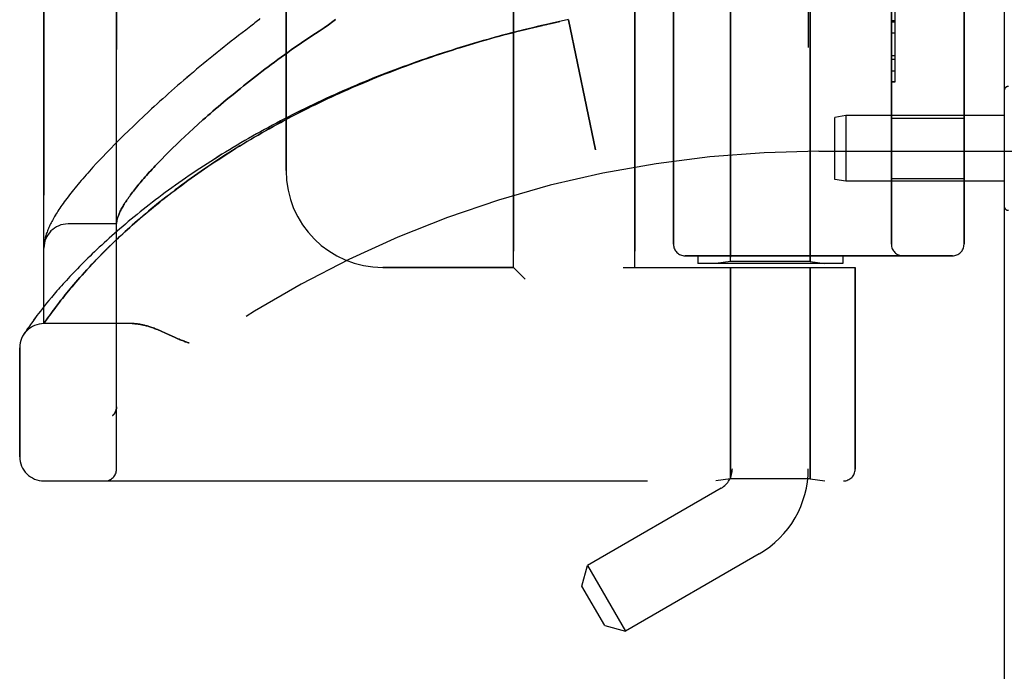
# Model space of a CAD drawing. Header units: inches. Extents: x 0 to 283, y 0 to 183.
# Tile 122 of 256: x 31.28 to 33.82, y 118.35 to 120.04. Entities that reach past the tile are written whole.
import ezdxf

# ---------------------------------------------------------------- set-up
doc = ezdxf.new("R2010")
doc.units = ezdxf.units.IN
doc.header["$LTSCALE"] = 15.583333
doc.header["$MEASUREMENT"] = 0
doc.linetypes.add('HIDDEN', pattern=[0.2, 0.1, -0.1])
doc.layers.get('0').update_dxf_attribs({"linetype": 'CONTINUOUS'})
doc.layers.add('LEFTHAND_DOOR_ASSEMBLY', color=7, linetype='CONTINUOUS')
doc.layers.add('RIGHTHAND_DOOR_ASSEMBLY', color=7, linetype='CONTINUOUS')

msp = doc.modelspace()

# ---------------------------------------------------------------- linework, layer by layer
at = {"color": 3, "linetype": 'Continuous'}
msp.add_line((33.8227, 124.968), (33.8227, 53.176), dxfattribs=at)
at = {"layer": 'LEFTHAND_DOOR_ASSEMBLY', "color": 8, "linetype": 'HIDDEN'}
for p, q in [((33.1207, 121.725), (33.1207, 118.877)), ((31.5312, 118.8757), (31.5312, 121.5182)), ((33.3167, 121.5235), (33.3167, 118.877)), ((31.3437, 119.252), (31.3437, 121.142)), ((32.5562, 119.397), (32.5562, 120.997)), ((32.8687, 119.397), (32.8687, 120.997)), ((33.1157, 119.4123), (33.1157, 120.9817)), ((32.9687, 120.937), (32.9687, 119.457)), ((33.5312, 119.457), (33.5312, 120.937)), ((33.7187, 120.937), (33.7187, 119.457)), ((31.9687, 119.647), (31.9687, 120.747)), ((33.5412, 119.876), (33.5412, 120.5179)), ((33.3217, 119.4123), (33.3217, 120.114)), ((32.6977, 120.037), (32.6862, 120.0346)), ((32.6977, 120.0369), (32.7675, 119.7004)), ((32.6282, 120.0217), (32.642, 120.0249)), ((33.5312, 120.0313), (33.5412, 120.0313)), ((33.5312, 119.905), (33.5412, 119.905)), ((33.5312, 119.876), (33.5412, 119.876)), ((33.8227, 119.8544), (33.8227, 119.5546)), ((31.6009, 119.7872), (31.5876, 119.7747)), ((33.4136, 119.7895), (33.3852, 119.7845)), ((33.3852, 119.6245), (33.3852, 119.7845)), ((33.4136, 119.7895), (33.4136, 119.6195)), ((33.8227, 119.7895), (33.4136, 119.7895)), ((33.5312, 119.7825), (33.7187, 119.7825)), ((31.5746, 119.7623), (31.5621, 119.7502)), ((31.5876, 119.7747), (31.5746, 119.7623)), ((31.73, 119.7562), (31.7184, 119.7455)), ((31.7419, 119.767), (31.73, 119.7562)), ((31.5499, 119.7383), (31.5381, 119.7266)), ((31.5621, 119.7502), (31.5499, 119.7383)), ((31.7072, 119.7351), (31.6964, 119.7249)), ((31.7184, 119.7455), (31.7072, 119.7351)), ((31.5267, 119.7151), (31.5156, 119.7038)), ((31.5381, 119.7266), (31.5267, 119.7151)), ((31.6759, 119.7051), (31.6662, 119.6956)), ((31.686, 119.7149), (31.6759, 119.7051)), ((31.6964, 119.7249), (31.686, 119.7149)), ((31.505, 119.6928), (31.4946, 119.6819)), ((31.5156, 119.7038), (31.505, 119.6928)), ((31.6569, 119.6862), (31.6479, 119.6771)), ((31.6662, 119.6956), (31.6569, 119.6862)), ((33.3437, 119.697), (34.7617, 119.697)), ((31.4798, 119.6661), (31.4703, 119.6558)), ((31.6479, 119.6771), (31.6393, 119.6681)), ((33.4136, 119.6195), (33.3852, 119.6245)), ((33.8227, 119.6195), (33.4136, 119.6195)), ((33.5312, 119.6265), (33.7187, 119.6265)), ((31.5312, 119.5095), (31.4062, 119.5095)), ((31.344, 119.4538), (31.3439, 119.4531)), ((31.3439, 119.4531), (31.3439, 119.4524)), ((31.3441, 119.4552), (31.344, 119.4545)), ((31.344, 119.4545), (31.344, 119.4538)), ((31.3442, 119.4565), (31.3441, 119.4559)), ((31.3441, 119.4559), (31.3441, 119.4552)), ((31.3443, 119.4572), (31.3442, 119.4565)), ((31.3444, 119.4579), (31.3443, 119.4572)), ((31.3445, 119.4593), (31.3444, 119.4586)), ((31.3444, 119.4586), (31.3444, 119.4579)), ((31.3447, 119.4604), (31.3445, 119.4593)), ((31.4862, 119.4245), (31.4942, 119.4326)), ((31.4942, 119.4326), (31.5027, 119.4411)), ((31.5027, 119.4411), (31.5117, 119.45)), ((33.6887, 119.427), (32.9987, 119.427)), ((33.0312, 119.427), (33.0312, 119.407)), ((33.4062, 119.427), (33.4062, 119.407)), ((31.461, 119.3979), (31.4678, 119.4052)), ((31.4786, 119.4166), (31.4862, 119.4245)), ((33.4062, 119.407), (33.0312, 119.407)), ((33.1157, 119.4123), (33.0782, 119.407)), ((33.3217, 119.4123), (33.1157, 119.4123)), ((33.3217, 119.4123), (33.3592, 119.407)), ((31.4367, 119.371), (31.4424, 119.3774)), ((31.4424, 119.3774), (31.4483, 119.384)), ((31.4483, 119.384), (31.4545, 119.3909)), ((31.4545, 119.3909), (31.461, 119.3979)), ((32.5562, 119.397), (32.2187, 119.397)), ((32.5562, 119.397), (32.5862, 119.367)), ((32.8387, 119.397), (33.4375, 119.397)), ((33.1157, 119.397), (33.1157, 118.851)), ((33.3217, 119.397), (33.3217, 118.851)), ((33.4375, 119.397), (33.4375, 118.8757)), ((31.4162, 119.3473), (31.421, 119.3529)), ((31.421, 119.3529), (31.426, 119.3588)), ((31.426, 119.3588), (31.4313, 119.3648)), ((31.4313, 119.3648), (31.4367, 119.371)), ((31.3701, 119.3279), (31.3633, 119.3198)), ((31.395, 119.3214), (31.3989, 119.3263)), ((31.3989, 119.3263), (31.403, 119.3313)), ((31.403, 119.3313), (31.4072, 119.3364)), ((31.4072, 119.3364), (31.4116, 119.3418)), ((31.4116, 119.3418), (31.4162, 119.3473)), ((31.3507, 119.3046), (31.345, 119.2975)), ((31.3568, 119.312), (31.3507, 119.3046)), ((31.3633, 119.3198), (31.3568, 119.312)), ((31.381, 119.3035), (31.3843, 119.3077)), ((31.3843, 119.3077), (31.3877, 119.3121)), ((31.3877, 119.3121), (31.3913, 119.3167)), ((31.3913, 119.3167), (31.395, 119.3214)), ((31.3258, 119.2727), (31.3218, 119.2674)), ((31.3301, 119.2784), (31.3258, 119.2727)), ((31.3347, 119.2844), (31.3301, 119.2784)), ((31.3397, 119.2908), (31.3347, 119.2844)), ((31.345, 119.2975), (31.3397, 119.2908)), ((31.3571, 119.2712), (31.3604, 119.2758)), ((31.3604, 119.2758), (31.3639, 119.2807)), ((31.3639, 119.2807), (31.3677, 119.2859)), ((31.3677, 119.2859), (31.3719, 119.2914)), ((31.3719, 119.2914), (31.3763, 119.2973)), ((31.3088, 119.2494), (31.3062, 119.2457)), ((31.3116, 119.2534), (31.3088, 119.2494)), ((31.3148, 119.2577), (31.3116, 119.2534)), ((31.3181, 119.2624), (31.3148, 119.2577)), ((31.3218, 119.2674), (31.3181, 119.2624)), ((31.3437, 119.252), (31.3478, 119.2579)), ((31.5717, 119.252), (31.3437, 119.252)), ((31.3478, 119.2579), (31.3506, 119.262)), ((31.3506, 119.262), (31.354, 119.2669)), ((31.354, 119.2669), (31.3571, 119.2712)), ((31.2929, 119.2261), (31.2913, 119.2235)), ((31.2948, 119.2289), (31.2929, 119.2261)), ((31.2967, 119.2317), (31.2948, 119.2289)), ((31.299, 119.2351), (31.2967, 119.2317)), ((31.3017, 119.2392), (31.299, 119.2351)), ((31.3039, 119.2423), (31.3017, 119.2392)), ((31.3062, 119.2457), (31.3039, 119.2423)), ((31.6575, 119.2277), (31.6657, 119.2239)), ((31.6657, 119.2239), (31.6824, 119.2161)), ((31.2812, 118.9082), (31.2812, 119.1895)), ((31.5312, 119.037), (31.5312, 119.0368)), ((31.5209, 119.0144), (31.5211, 119.0146)), ((31.3437, 118.8457), (33.4074, 118.8457)), ((33.1157, 118.851), (33.0782, 118.8457)), ((33.3217, 118.851), (33.1157, 118.851)), ((33.3217, 118.851), (33.3592, 118.8457)), ((33.0917, 118.8267), (32.7466, 118.6275)), ((33.1897, 118.657), (32.8446, 118.4578)), ((32.7323, 118.5742), (32.7466, 118.6275)), ((32.7466, 118.6275), (32.8446, 118.4578)), ((32.7913, 118.472), (32.7323, 118.5742)), ((32.7913, 118.472), (32.8446, 118.4578))]:
    msp.add_line(p, q, dxfattribs=at)
for points in [[(31.9013, 120.0396), (31.8981, 120.0368), (31.8949, 120.0339), (31.8915, 120.0311), (31.8882, 120.0284), (31.8848, 120.0256), (31.8813, 120.0229), (31.8779, 120.0202)], [(32.0963, 120.0374), (32.0929, 120.0347), (32.0893, 120.032), (32.0858, 120.0293), (32.0821, 120.0266), (32.0784, 120.024), (32.0746, 120.0213), (32.0708, 120.0187), (32.0669, 120.0161)], [(32.6282, 120.0217), (32.6166, 120.019), (32.605, 120.0163), (32.5934, 120.0135), (32.5818, 120.0106), (32.5703, 120.0077), (32.5587, 120.0048), (32.5471, 120.0018), (32.5355, 119.9988), (32.5239, 119.9957), (32.5124, 119.9925), (32.5008, 119.9894), (32.4893, 119.9861), (32.4777, 119.9829), (32.4662, 119.9795), (32.4547, 119.9762), (32.4431, 119.9728), (32.4316, 119.9693), (32.4201, 119.9658), (32.4086, 119.9622), (32.3971, 119.9586), (32.3857, 119.955), (32.3742, 119.9513), (32.3628, 119.9475), (32.3513, 119.9437), (32.3399, 119.9399), (32.3285, 119.936), (32.3171, 119.932), (32.3058, 119.928), (32.2944, 119.924), (32.2831, 119.9199), (32.2718, 119.9157), (32.2604, 119.9116), (32.2492, 119.9073), (32.2379, 119.9031), (32.2267, 119.8987), (32.2154, 119.8943), (32.2042, 119.8899), (32.193, 119.8855), (32.1819, 119.8809), (32.1708, 119.8764), (32.1596, 119.8718), (32.1486, 119.8671), (32.1375, 119.8624), (32.1265, 119.8576), (32.1155, 119.8528), (32.1045, 119.848), (32.0936, 119.8431), (32.0826, 119.8382), (32.0718, 119.8332), (32.0609, 119.8282), (32.0501, 119.8231), (32.0393, 119.818), (32.0286, 119.8128), (32.0178, 119.8076), (32.0072, 119.8024), (31.9965, 119.7971), (31.9859, 119.7917), (31.9754, 119.7864), (31.9648, 119.7809), (31.9544, 119.7755), (31.9439, 119.77), (31.9335, 119.7644), (31.9232, 119.7589), (31.9129, 119.7533), (31.9027, 119.7476), (31.8925, 119.7419), (31.8823, 119.7362), (31.8722, 119.7304), (31.8622, 119.7246), (31.8522, 119.7188), (31.8422, 119.7129), (31.8323, 119.707), (31.8225, 119.7011), (31.8127, 119.6951), (31.803, 119.6892), (31.7934, 119.6831), (31.7838, 119.6771), (31.7743, 119.671), (31.7648, 119.6649), (31.7555, 119.6588), (31.7461, 119.6527), (31.7369, 119.6465), (31.7277, 119.6404), (31.7186, 119.6342), (31.7096, 119.6279), (31.7006, 119.6217), (31.6918, 119.6155), (31.683, 119.6092), (31.6743, 119.603), (31.6656, 119.5967), (31.6571, 119.5904), (31.6486, 119.5842), (31.6402, 119.5779), (31.632, 119.5716), (31.6238, 119.5653), (31.6157, 119.5591), (31.6076, 119.5528), (31.5997, 119.5465), (31.5919, 119.5403), (31.5842, 119.534), (31.5765, 119.5278), (31.569, 119.5216), (31.5615, 119.5154), (31.5542, 119.5092), (31.547, 119.5031), (31.5398, 119.497), (31.5328, 119.4909), (31.5259, 119.4848), (31.5191, 119.4788), (31.5124, 119.4728), (31.5058, 119.4668), (31.4993, 119.4609), (31.4929, 119.455), (31.4866, 119.4492), (31.4805, 119.4434), (31.4745, 119.4377), (31.4685, 119.432), (31.4627, 119.4264), (31.457, 119.4208), (31.4514, 119.4153), (31.446, 119.4098), (31.4406, 119.4044), (31.4354, 119.3991), (31.4302, 119.3938), (31.4252, 119.3886), (31.4203, 119.3835), (31.4155, 119.3784), (31.4109, 119.3735), (31.4063, 119.3685), (31.4018, 119.3637), (31.3975, 119.359), (31.3933, 119.3543), (31.3891, 119.3497), (31.3851, 119.3452), (31.3812, 119.3407), (31.3774, 119.3364), (31.3701, 119.3279)], [(31.5117, 119.45), (31.5211, 119.4592), (31.526, 119.4639), (31.5311, 119.4688), (31.5363, 119.4737), (31.5417, 119.4787), (31.5472, 119.4839), (31.553, 119.4892), (31.5589, 119.4946), (31.5651, 119.5002), (31.5714, 119.5058), (31.5779, 119.5116), (31.5846, 119.5174), (31.5914, 119.5234), (31.5984, 119.5294), (31.6056, 119.5355), (31.6128, 119.5416), (31.6202, 119.5477), (31.6276, 119.5538), (31.6351, 119.5599), (31.6427, 119.566), (31.6504, 119.5722), (31.6582, 119.5783), (31.6661, 119.5845), (31.6741, 119.5906), (31.6821, 119.5968), (31.6903, 119.6029), (31.6985, 119.609), (31.7067, 119.6151), (31.7151, 119.6212), (31.7236, 119.6273), (31.7321, 119.6334), (31.7406, 119.6395), (31.7493, 119.6455), (31.758, 119.6515), (31.7668, 119.6576), (31.7757, 119.6635), (31.7846, 119.6695), (31.7936, 119.6754), (31.8027, 119.6813), (31.8118, 119.6872), (31.821, 119.6931), (31.8302, 119.6989), (31.8395, 119.7047), (31.8488, 119.7105), (31.8582, 119.7162), (31.8677, 119.7219), (31.8772, 119.7276), (31.8868, 119.7332), (31.8964, 119.7388), (31.906, 119.7444), (31.9157, 119.7499), (31.9255, 119.7554), (31.9353, 119.7609), (31.9451, 119.7663), (31.955, 119.7717), (31.965, 119.777), (31.9749, 119.7823), (31.9849, 119.7876), (31.995, 119.7928), (32.0051, 119.798), (32.0152, 119.8031), (32.0254, 119.8082), (32.0356, 119.8133), (32.0458, 119.8183), (32.0561, 119.8232), (32.0664, 119.8282), (32.0767, 119.833), (32.0871, 119.8379), (32.0975, 119.8427), (32.1079, 119.8474), (32.1184, 119.8521), (32.1289, 119.8568), (32.1394, 119.8614), (32.1499, 119.866), (32.1605, 119.8705), (32.1711, 119.875), (32.1817, 119.8794), (32.1924, 119.8838), (32.203, 119.8881), (32.2137, 119.8924), (32.2244, 119.8967), (32.2352, 119.9009), (32.2459, 119.9051), (32.2567, 119.9092), (32.2675, 119.9133), (32.2783, 119.9173), (32.2891, 119.9213), (32.3, 119.9252), (32.3108, 119.9291), (32.3217, 119.9329), (32.3326, 119.9367), (32.3435, 119.9405), (32.3544, 119.9442), (32.3654, 119.9479), (32.3763, 119.9515), (32.3873, 119.9551), (32.3983, 119.9586), (32.4093, 119.9621), (32.4203, 119.9655), (32.4313, 119.9689), (32.4423, 119.9722), (32.4534, 119.9755), (32.4644, 119.9788), (32.4755, 119.982), (32.4865, 119.9852), (32.4976, 119.9883), (32.5087, 119.9914), (32.5197, 119.9944), (32.5308, 119.9974), (32.5419, 120.0003), (32.553, 120.0032), (32.5642, 120.0061), (32.5753, 120.0089), (32.5864, 120.0117), (32.5975, 120.0144), (32.6086, 120.0171), (32.6198, 120.0197), (32.6309, 120.0223)], [(31.8779, 120.0202), (31.8649, 120.0103), (31.8553, 120.003), (31.8458, 119.9957), (31.8364, 119.9884), (31.8271, 119.9811), (31.8178, 119.9738), (31.8086, 119.9665), (31.7995, 119.9593), (31.7905, 119.952), (31.7815, 119.9447), (31.7726, 119.9375), (31.7639, 119.9303), (31.7552, 119.9231), (31.7466, 119.916), (31.738, 119.9089), (31.7296, 119.9018), (31.7213, 119.8947), (31.713, 119.8877), (31.7049, 119.8807), (31.6968, 119.8737), (31.6889, 119.8668), (31.681, 119.8599), (31.6733, 119.8531), (31.6656, 119.8463), (31.658, 119.8395), (31.6505, 119.8328), (31.6431, 119.8262), (31.6359, 119.8196), (31.6287, 119.813), (31.6216, 119.8065), (31.6146, 119.8), (31.6009, 119.7872)], [(32.0669, 120.0161), (32.0539, 120.0076), (32.0447, 120.0016), (32.0357, 119.9955), (32.0266, 119.9894), (32.0176, 119.9833), (32.0087, 119.9772), (31.9998, 119.971), (31.9909, 119.9649), (31.9822, 119.9587), (31.9734, 119.9525), (31.9647, 119.9462), (31.9561, 119.94), (31.9476, 119.9338), (31.9391, 119.9276), (31.9307, 119.9213), (31.9224, 119.9151), (31.9141, 119.9089), (31.906, 119.9027), (31.8979, 119.8965), (31.8899, 119.8903), (31.8819, 119.8841), (31.8741, 119.878), (31.8663, 119.8718), (31.8586, 119.8657), (31.851, 119.8596), (31.8435, 119.8536), (31.8361, 119.8475), (31.8288, 119.8415), (31.8215, 119.8356), (31.8144, 119.8296), (31.8073, 119.8237), (31.8003, 119.8179), (31.7935, 119.8121), (31.7867, 119.8063), (31.78, 119.8005), (31.7734, 119.7948), (31.7669, 119.7892), (31.7605, 119.7835), (31.7542, 119.778), (31.7419, 119.767)], [(32.6398, 120.0244), (32.6532, 120.0274), (32.6643, 120.0298), (32.6754, 120.0322)], [(32.6866, 120.0346), (32.6746, 120.0321), (32.663, 120.0296), (32.6514, 120.027)], [(31.4946, 119.6819), (31.4896, 119.6766), (31.4798, 119.6661)], [(31.4703, 119.6558), (31.4657, 119.6507), (31.4612, 119.6457), (31.4567, 119.6407), (31.4524, 119.6358), (31.4481, 119.6309), (31.4439, 119.626), (31.4398, 119.6212), (31.4358, 119.6165), (31.4318, 119.6118), (31.4279, 119.6071), (31.4241, 119.6025), (31.4204, 119.5979), (31.4168, 119.5933), (31.4132, 119.5888), (31.4097, 119.5843), (31.4062, 119.5798), (31.4029, 119.5754), (31.3996, 119.571), (31.3964, 119.5666), (31.3933, 119.5624), (31.3904, 119.5582), (31.3875, 119.5541), (31.3848, 119.5502), (31.3823, 119.5463), (31.3798, 119.5426), (31.3775, 119.5389), (31.3753, 119.5354), (31.3731, 119.5319), (31.3711, 119.5285), (31.3692, 119.5252), (31.3673, 119.5219), (31.3656, 119.5187), (31.3639, 119.5156), (31.3623, 119.5124), (31.3607, 119.5093), (31.3592, 119.5063), (31.3578, 119.5033), (31.3565, 119.5003), (31.3552, 119.4973), (31.354, 119.4944), (31.3528, 119.4914), (31.3518, 119.4885), (31.3507, 119.4856), (31.3498, 119.4827), (31.3489, 119.4798), (31.3481, 119.4769), (31.3473, 119.4741), (31.3467, 119.4712), (31.346, 119.4684), (31.3455, 119.4657), (31.3451, 119.463), (31.3447, 119.4604)], [(31.6393, 119.6681), (31.6351, 119.6638), (31.6311, 119.6594), (31.6271, 119.6552), (31.6232, 119.651), (31.6194, 119.6468), (31.6156, 119.6427), (31.612, 119.6387), (31.6084, 119.6347), (31.605, 119.6308), (31.6016, 119.6269), (31.5983, 119.623), (31.5951, 119.6193), (31.5919, 119.6156), (31.5889, 119.6119), (31.5859, 119.6083), (31.5831, 119.6048), (31.5803, 119.6013), (31.5775, 119.5978), (31.5749, 119.5944), (31.5723, 119.5911), (31.5699, 119.5878), (31.5675, 119.5846), (31.5652, 119.5814), (31.5629, 119.5783), (31.5608, 119.5752), (31.5587, 119.5722), (31.5567, 119.5693), (31.5548, 119.5664), (31.5529, 119.5635), (31.5512, 119.5607), (31.5495, 119.5579), (31.5479, 119.5552), (31.5463, 119.5526), (31.5449, 119.55), (31.5435, 119.5475), (31.5422, 119.545), (31.5409, 119.5425), (31.5398, 119.5401), (31.5387, 119.5378), (31.5377, 119.5355), (31.5367, 119.5333), (31.5359, 119.5311), (31.5351, 119.5289), (31.5344, 119.5268), (31.5337, 119.5248), (31.5332, 119.5228), (31.5327, 119.5208), (31.5322, 119.5189), (31.5319, 119.5171), (31.5316, 119.5153), (31.5314, 119.5135)], [(31.5314, 119.5135), (31.5314, 119.513), (31.5313, 119.5126), (31.5313, 119.5122), (31.5313, 119.5118), (31.5312, 119.5114), (31.5312, 119.5111), (31.5312, 119.5107), (31.5312, 119.5105)], [(31.3439, 119.4524), (31.3438, 119.4521), (31.3438, 119.4517), (31.3438, 119.4514), (31.3438, 119.451), (31.3438, 119.4506), (31.3437, 119.4503), (31.3437, 119.4499), (31.3437, 119.4495), (31.3437, 119.4492), (31.3437, 119.4488), (31.3437, 119.4484), (31.3437, 119.4481)], [(31.4678, 119.4052), (31.4749, 119.4127), (31.4786, 119.4166)], [(31.3763, 119.2973), (31.3794, 119.3014), (31.381, 119.3035)], [(31.5717, 119.252), (31.5733, 119.252), (31.5749, 119.2519), (31.5766, 119.2519), (31.5782, 119.2518), (31.5799, 119.2517), (31.5817, 119.2515), (31.5835, 119.2513), (31.5853, 119.2511), (31.5871, 119.2509), (31.589, 119.2506), (31.5909, 119.2503), (31.5929, 119.25), (31.5949, 119.2496), (31.5969, 119.2492), (31.599, 119.2488), (31.6011, 119.2483), (31.6033, 119.2477), (31.6055, 119.2472), (31.6078, 119.2466), (31.6101, 119.2459), (31.6125, 119.2452), (31.6149, 119.2445), (31.6174, 119.2437), (31.62, 119.2429), (31.6226, 119.242), (31.6253, 119.241), (31.628, 119.24), (31.6309, 119.2389), (31.6338, 119.2378), (31.6368, 119.2366), (31.64, 119.2353), (31.6432, 119.234), (31.6466, 119.2325), (31.6501, 119.231), (31.6537, 119.2294), (31.6575, 119.2277)], [(31.6824, 119.2161), (31.686, 119.2145), (31.6894, 119.2129), (31.6926, 119.2115), (31.6956, 119.2102), (31.6984, 119.2091), (31.7011, 119.208), (31.7036, 119.2071), (31.7059, 119.2062), (31.7082, 119.2053), (31.7104, 119.2046), (31.7125, 119.2039), (31.7146, 119.2032), (31.7167, 119.2026), (31.7187, 119.202)], [(31.5209, 119.0144), (31.5211, 119.0146), (31.5214, 119.0148), (31.5216, 119.015), (31.5218, 119.0152), (31.5221, 119.0155), (31.5223, 119.0157), (31.5225, 119.0159), (31.5227, 119.0161), (31.5229, 119.0163), (31.5231, 119.0165), (31.5233, 119.0167), (31.5235, 119.017), (31.5237, 119.0172), (31.5239, 119.0174), (31.5241, 119.0176), (31.5243, 119.0178), (31.5245, 119.0181), (31.5246, 119.0183), (31.5248, 119.0185), (31.525, 119.0188)], [(31.5292, 119.0262), (31.529, 119.0257), (31.5287, 119.0251), (31.5285, 119.0245), (31.5282, 119.024), (31.5279, 119.0234), (31.5276, 119.0229), (31.5274, 119.0223), (31.527, 119.0218), (31.5267, 119.0213), (31.5264, 119.0207), (31.5261, 119.0202), (31.5257, 119.0197), (31.5254, 119.0192), (31.525, 119.0188)], [(31.5312, 119.0368), (31.5312, 119.0364), (31.5312, 119.0358), (31.5312, 119.0352), (31.5311, 119.0346), (31.5311, 119.034), (31.531, 119.0333), (31.5309, 119.0327), (31.5308, 119.0321), (31.5307, 119.0315), (31.5306, 119.0309), (31.5305, 119.0303), (31.5303, 119.0297), (31.5302, 119.0291), (31.53, 119.0285), (31.5298, 119.028), (31.5296, 119.0274), (31.5294, 119.0268), (31.5292, 119.0262)]]:
    msp.add_lwpolyline(points, dxfattribs=at)
for centre, radius, start, end in [((33.8327, 119.8544), 0.01, 86.7754, 180), ((33.3437, 116.9219), 2.7751, 90, 136.1116), ((32.2187, 119.647), 0.25, 180, 270), ((33.8327, 119.5546), 0.01, 180, 273.2246), ((31.4062, 119.447), 0.0625, 90, 180), ((32.9987, 119.457), 0.03, 180, 270), ((33.5612, 119.457), 0.03, 180, 270), ((33.6887, 119.457), 0.03, 270, 360), ((31.3437, 119.1895), 0.0625, 90, 180), ((31.3437, 118.9082), 0.0625, 180, 270), ((31.5012, 118.8757), 0.03, 270, 360), ((33.0627, 118.877), 0.058, 300, 360), ((33.0627, 118.877), 0.254, 300, 360), ((33.4075, 118.8757), 0.03, 270, 360)]:
    msp.add_arc(centre, radius, start, end, dxfattribs=at)
at = {"layer": 'RIGHTHAND_DOOR_ASSEMBLY', "color": 8, "linetype": 'HIDDEN'}
for p, q in [((31.5312, 121.5182), (31.5312, 118.8757)), ((31.3437, 121.142), (31.3437, 119.252)), ((32.5562, 120.997), (32.5562, 119.397)), ((32.8687, 120.997), (32.8687, 119.397)), ((33.1157, 120.9817), (33.1157, 119.4123)), ((32.9687, 119.457), (32.9687, 120.937)), ((33.5312, 120.937), (33.5312, 119.457)), ((33.7187, 119.457), (33.7187, 120.937)), ((31.9687, 120.747), (31.9687, 119.647)), ((33.5412, 119.876), (33.5412, 120.518)), ((33.3217, 120.114), (33.3217, 119.4123)), ((32.6977, 120.037), (32.6862, 120.0346)), ((32.7675, 119.7004), (32.6977, 120.0369)), ((33.5412, 120.0336), (33.5312, 120.0336)), ((33.5312, 120.0034), (33.5412, 120.0034)), ((33.5312, 119.9446), (33.5412, 119.9446)), ((33.5412, 119.9344), (33.5312, 119.9344)), ((33.5312, 119.8762), (33.5412, 119.8762)), ((33.5412, 119.876), (33.5312, 119.876)), ((31.6009, 119.7873), (31.5876, 119.7747)), ((33.5312, 119.7825), (33.7187, 119.7825)), ((31.5746, 119.7623), (31.5621, 119.7502)), ((31.5876, 119.7747), (31.5746, 119.7623)), ((31.7184, 119.7455), (31.73, 119.7562)), ((31.73, 119.7562), (31.7419, 119.767)), ((31.5499, 119.7383), (31.5381, 119.7266)), ((31.5621, 119.7502), (31.5499, 119.7383)), ((31.6964, 119.7249), (31.7072, 119.7351)), ((31.7072, 119.7351), (31.7184, 119.7455)), ((31.5267, 119.7151), (31.5157, 119.7038)), ((31.5381, 119.7266), (31.5267, 119.7151)), ((31.6662, 119.6956), (31.6759, 119.7051)), ((31.6759, 119.7051), (31.686, 119.7149)), ((31.686, 119.7149), (31.6964, 119.7249)), ((31.505, 119.6928), (31.4946, 119.682)), ((31.5157, 119.7038), (31.505, 119.6928)), ((31.6479, 119.6771), (31.6569, 119.6862)), ((31.6569, 119.6862), (31.6662, 119.6956)), ((33.3437, 119.697), (34.7617, 119.697)), ((31.4798, 119.6661), (31.4703, 119.6558)), ((31.6393, 119.6681), (31.6479, 119.6771)), ((33.5312, 119.6265), (33.7187, 119.6265)), ((31.5312, 119.5095), (31.4062, 119.5095)), ((31.3439, 119.4528), (31.3438, 119.4521)), ((31.344, 119.4542), (31.3439, 119.4535)), ((31.3439, 119.4535), (31.3439, 119.4528)), ((31.3441, 119.4555), (31.344, 119.4549)), ((31.344, 119.4549), (31.344, 119.4542)), ((31.3442, 119.4562), (31.3441, 119.4555)), ((31.3443, 119.4576), (31.3442, 119.4569)), ((31.3442, 119.4569), (31.3442, 119.4562)), ((31.3444, 119.4583), (31.3443, 119.4576)), ((31.3445, 119.459), (31.3444, 119.4583)), ((31.3446, 119.4597), (31.3445, 119.459)), ((31.3447, 119.4604), (31.3446, 119.4597)), ((31.4944, 119.4328), (31.4864, 119.4246)), ((31.5029, 119.4414), (31.4944, 119.4328)), ((31.5119, 119.4502), (31.5029, 119.4414)), ((32.9987, 119.427), (33.6887, 119.427)), ((33.0312, 119.427), (33.0312, 119.407)), ((33.4062, 119.427), (33.4062, 119.407)), ((31.468, 119.4054), (31.4612, 119.3981)), ((31.4864, 119.4246), (31.4788, 119.4167)), ((33.4062, 119.407), (33.0312, 119.407)), ((33.1157, 119.4123), (33.0782, 119.407)), ((33.3217, 119.4123), (33.1157, 119.4123)), ((33.3217, 119.4123), (33.3592, 119.407)), ((31.4425, 119.3775), (31.4368, 119.3711)), ((31.4484, 119.3842), (31.4425, 119.3775)), ((31.4546, 119.391), (31.4484, 119.3842)), ((31.4612, 119.3981), (31.4546, 119.391)), ((32.2187, 119.397), (32.5562, 119.397)), ((32.5862, 119.367), (32.5562, 119.397)), ((32.8387, 119.397), (33.4375, 119.397)), ((33.1157, 118.851), (33.1157, 119.397)), ((33.3217, 118.851), (33.3217, 119.397)), ((33.4375, 118.8757), (33.4375, 119.397)), ((31.4211, 119.353), (31.4163, 119.3473)), ((31.4261, 119.3589), (31.4211, 119.353)), ((31.4314, 119.3649), (31.4261, 119.3589)), ((31.4368, 119.3711), (31.4314, 119.3649)), ((31.3702, 119.3279), (31.3633, 119.3198)), ((31.399, 119.3263), (31.3951, 119.3214)), ((31.403, 119.3313), (31.399, 119.3263)), ((31.4073, 119.3365), (31.403, 119.3313)), ((31.4117, 119.3418), (31.4073, 119.3365)), ((31.4163, 119.3473), (31.4117, 119.3418)), ((31.3507, 119.3046), (31.345, 119.2975)), ((31.3568, 119.312), (31.3507, 119.3046)), ((31.3633, 119.3198), (31.3568, 119.312)), ((31.3778, 119.2993), (31.3733, 119.2933)), ((31.381, 119.3035), (31.3778, 119.2993)), ((31.3843, 119.3077), (31.381, 119.3035)), ((31.3877, 119.3122), (31.3843, 119.3077)), ((31.3913, 119.3167), (31.3877, 119.3122)), ((31.3951, 119.3214), (31.3913, 119.3167)), ((31.3258, 119.2727), (31.3218, 119.2674)), ((31.3301, 119.2784), (31.3258, 119.2727)), ((31.3348, 119.2844), (31.3301, 119.2784)), ((31.3397, 119.2908), (31.3348, 119.2844)), ((31.345, 119.2975), (31.3397, 119.2908)), ((31.3581, 119.2727), (31.355, 119.2683)), ((31.3615, 119.2774), (31.3581, 119.2727)), ((31.3651, 119.2824), (31.3615, 119.2774)), ((31.3691, 119.2877), (31.3651, 119.2824)), ((31.3733, 119.2933), (31.3691, 119.2877)), ((31.3088, 119.2494), (31.3062, 119.2457)), ((31.3117, 119.2534), (31.3088, 119.2494)), ((31.3148, 119.2577), (31.3117, 119.2534)), ((31.3182, 119.2624), (31.3148, 119.2577)), ((31.3218, 119.2674), (31.3182, 119.2624)), ((31.3491, 119.2598), (31.3437, 119.252)), ((31.5717, 119.252), (31.3437, 119.252)), ((31.3522, 119.2643), (31.3491, 119.2598)), ((31.355, 119.2683), (31.3522, 119.2643)), ((31.2929, 119.2261), (31.291, 119.223)), ((31.2913, 119.2235), (31.291, 119.223)), ((31.2913, 119.2235), (31.2916, 119.224)), ((31.2948, 119.2289), (31.2929, 119.2261)), ((31.2967, 119.2317), (31.2948, 119.2289)), ((31.299, 119.2351), (31.2967, 119.2317)), ((31.3017, 119.2392), (31.299, 119.2351)), ((31.3039, 119.2423), (31.3017, 119.2392)), ((31.3062, 119.2457), (31.3039, 119.2423)), ((31.6657, 119.2239), (31.6575, 119.2277)), ((31.6824, 119.2161), (31.6657, 119.2239)), ((31.2812, 119.1895), (31.2812, 118.9082)), ((31.5312, 119.0368), (31.5312, 119.037)), ((31.5209, 119.0144), (31.5211, 119.0146)), ((31.3437, 118.8457), (33.4074, 118.8457)), ((33.1157, 118.851), (33.0782, 118.8457)), ((33.3217, 118.851), (33.1157, 118.851)), ((33.3217, 118.851), (33.3592, 118.8457))]:
    msp.add_line(p, q, dxfattribs=at)
for points in [[(31.9013, 120.0396), (31.8981, 120.0368), (31.8949, 120.034), (31.8915, 120.0311), (31.8882, 120.0284), (31.8848, 120.0256), (31.8814, 120.0229), (31.8779, 120.0202)], [(32.0669, 120.0161), (32.0708, 120.0187), (32.0746, 120.0213), (32.0784, 120.024), (32.0821, 120.0266), (32.0858, 120.0293), (32.0893, 120.032), (32.0929, 120.0347), (32.0963, 120.0374)], [(32.6282, 120.0217), (32.6166, 120.019), (32.605, 120.0163), (32.5934, 120.0135), (32.5818, 120.0106), (32.5702, 120.0077), (32.5587, 120.0048), (32.5471, 120.0018), (32.5355, 119.9988), (32.5239, 119.9957), (32.5124, 119.9925), (32.5008, 119.9894), (32.4893, 119.9861), (32.4777, 119.9829), (32.4662, 119.9795), (32.4547, 119.9762), (32.4431, 119.9728), (32.4316, 119.9693), (32.4201, 119.9658), (32.4086, 119.9622), (32.3971, 119.9586), (32.3857, 119.955), (32.3742, 119.9513), (32.3628, 119.9475), (32.3513, 119.9437), (32.3399, 119.9399), (32.3285, 119.936), (32.3171, 119.932), (32.3058, 119.928), (32.2944, 119.924), (32.2831, 119.9199), (32.2718, 119.9158), (32.2605, 119.9116), (32.2492, 119.9073), (32.2379, 119.9031), (32.2267, 119.8987), (32.2154, 119.8943), (32.2042, 119.8899), (32.1931, 119.8855), (32.1819, 119.8809), (32.1708, 119.8764), (32.1597, 119.8718), (32.1486, 119.8671), (32.1375, 119.8624), (32.1265, 119.8576), (32.1155, 119.8528), (32.1045, 119.848), (32.0936, 119.8431), (32.0827, 119.8382), (32.0718, 119.8332), (32.0609, 119.8282), (32.0501, 119.8231), (32.0393, 119.818), (32.0286, 119.8128), (32.0179, 119.8076), (32.0072, 119.8024), (31.9965, 119.7971), (31.9859, 119.7917), (31.9754, 119.7864), (31.9649, 119.7809), (31.9544, 119.7755), (31.944, 119.77), (31.9336, 119.7645), (31.9232, 119.7589), (31.9129, 119.7533), (31.9027, 119.7476), (31.8925, 119.7419), (31.8823, 119.7362), (31.8722, 119.7304), (31.8622, 119.7246), (31.8522, 119.7188), (31.8422, 119.7129), (31.8324, 119.707), (31.8225, 119.7011), (31.8128, 119.6952), (31.8031, 119.6892), (31.7934, 119.6832), (31.7838, 119.6771), (31.7743, 119.671), (31.7649, 119.665), (31.7555, 119.6588), (31.7462, 119.6527), (31.7369, 119.6465), (31.7277, 119.6404), (31.7186, 119.6342), (31.7096, 119.628), (31.7007, 119.6217), (31.6918, 119.6155), (31.683, 119.6092), (31.6743, 119.603), (31.6656, 119.5967), (31.6571, 119.5904), (31.6486, 119.5842), (31.6403, 119.5779), (31.632, 119.5716), (31.6238, 119.5653), (31.6157, 119.5591), (31.6077, 119.5528), (31.5997, 119.5465), (31.5919, 119.5403), (31.5842, 119.5341), (31.5765, 119.5278), (31.569, 119.5216), (31.5616, 119.5154), (31.5542, 119.5092), (31.547, 119.5031), (31.5398, 119.497), (31.5328, 119.4909), (31.5259, 119.4848), (31.5191, 119.4788), (31.5124, 119.4728), (31.5058, 119.4668), (31.4993, 119.4609), (31.4929, 119.455), (31.4867, 119.4492), (31.4805, 119.4434), (31.4745, 119.4377), (31.4685, 119.432), (31.4627, 119.4264), (31.457, 119.4208), (31.4514, 119.4153), (31.446, 119.4098), (31.4406, 119.4044), (31.4354, 119.3991), (31.4303, 119.3938), (31.4252, 119.3886), (31.4203, 119.3835), (31.4155, 119.3785), (31.4109, 119.3735), (31.4063, 119.3686), (31.4019, 119.3637), (31.3975, 119.359), (31.3933, 119.3543), (31.3892, 119.3497), (31.3851, 119.3452), (31.3812, 119.3407), (31.3774, 119.3364), (31.3702, 119.3279)], [(32.6309, 120.0223), (32.6198, 120.0197), (32.6087, 120.0171), (32.5976, 120.0144), (32.5865, 120.0117), (32.5753, 120.0089), (32.5642, 120.0061), (32.5531, 120.0033), (32.542, 120.0004), (32.5309, 119.9974), (32.5199, 119.9944), (32.5088, 119.9914), (32.4977, 119.9883), (32.4866, 119.9852), (32.4756, 119.982), (32.4645, 119.9788), (32.4535, 119.9756), (32.4425, 119.9723), (32.4315, 119.9689), (32.4205, 119.9656), (32.4095, 119.9621), (32.3985, 119.9586), (32.3875, 119.9551), (32.3765, 119.9515), (32.3656, 119.9479), (32.3547, 119.9443), (32.3437, 119.9406), (32.3328, 119.9368), (32.3219, 119.933), (32.3111, 119.9292), (32.3002, 119.9253), (32.2894, 119.9214), (32.2786, 119.9174), (32.2678, 119.9134), (32.257, 119.9093), (32.2462, 119.9052), (32.2355, 119.901), (32.2247, 119.8968), (32.214, 119.8926), (32.2033, 119.8883), (32.1927, 119.8839), (32.182, 119.8795), (32.1714, 119.8751), (32.1608, 119.8706), (32.1503, 119.8661), (32.1397, 119.8615), (32.1292, 119.8569), (32.1188, 119.8523), (32.1083, 119.8476), (32.0979, 119.8428), (32.0875, 119.838), (32.0771, 119.8332), (32.0668, 119.8283), (32.0565, 119.8234), (32.0462, 119.8185), (32.036, 119.8135), (32.0258, 119.8084), (32.0156, 119.8033), (32.0055, 119.7982), (31.9954, 119.793), (31.9854, 119.7878), (31.9754, 119.7826), (31.9654, 119.7773), (31.9555, 119.7719), (31.9456, 119.7665), (31.9357, 119.7611), (31.9259, 119.7557), (31.9162, 119.7502), (31.9065, 119.7447), (31.8968, 119.7391), (31.8872, 119.7335), (31.8777, 119.7279), (31.8682, 119.7222), (31.8587, 119.7165), (31.8493, 119.7108), (31.84, 119.705), (31.8307, 119.6992), (31.8214, 119.6934), (31.8123, 119.6876), (31.8032, 119.6817), (31.7941, 119.6758), (31.7851, 119.6698), (31.7762, 119.6639), (31.7673, 119.6579), (31.7585, 119.6519), (31.7498, 119.6459), (31.7412, 119.6398), (31.7326, 119.6338), (31.7241, 119.6277), (31.7156, 119.6216), (31.7073, 119.6155), (31.699, 119.6094), (31.6908, 119.6033), (31.6826, 119.5971), (31.6746, 119.591), (31.6666, 119.5849), (31.6587, 119.5787), (31.651, 119.5726), (31.6432, 119.5665), (31.6356, 119.5603), (31.6281, 119.5542), (31.6207, 119.5481), (31.6133, 119.542), (31.6061, 119.5359), (31.5989, 119.5298), (31.5919, 119.5238), (31.5851, 119.5179), (31.5783, 119.512), (31.5718, 119.5062), (31.5655, 119.5005), (31.5593, 119.495), (31.5534, 119.4895), (31.5476, 119.4842), (31.542, 119.4791), (31.5366, 119.474), (31.5314, 119.469), (31.5263, 119.4642), (31.5214, 119.4595), (31.5119, 119.4502)], [(31.8779, 120.0202), (31.8649, 120.0103), (31.8553, 120.003), (31.8459, 119.9957), (31.8364, 119.9884), (31.8271, 119.9811), (31.8178, 119.9738), (31.8086, 119.9665), (31.7995, 119.9593), (31.7905, 119.952), (31.7815, 119.9448), (31.7726, 119.9375), (31.7639, 119.9303), (31.7552, 119.9231), (31.7466, 119.916), (31.738, 119.9089), (31.7296, 119.9018), (31.7213, 119.8947), (31.7131, 119.8877), (31.7049, 119.8807), (31.6969, 119.8737), (31.6889, 119.8668), (31.681, 119.8599), (31.6733, 119.8531), (31.6656, 119.8463), (31.658, 119.8395), (31.6505, 119.8328), (31.6431, 119.8262), (31.6359, 119.8196), (31.6287, 119.813), (31.6216, 119.8065), (31.6146, 119.8), (31.6009, 119.7873)], [(31.7419, 119.767), (31.7542, 119.778), (31.7605, 119.7835), (31.7669, 119.7892), (31.7734, 119.7948), (31.78, 119.8005), (31.7867, 119.8063), (31.7935, 119.8121), (31.8003, 119.8179), (31.8073, 119.8237), (31.8144, 119.8296), (31.8215, 119.8356), (31.8288, 119.8415), (31.8361, 119.8475), (31.8435, 119.8536), (31.851, 119.8596), (31.8586, 119.8657), (31.8663, 119.8718), (31.8741, 119.878), (31.8819, 119.8841), (31.8899, 119.8903), (31.8979, 119.8965), (31.906, 119.9027), (31.9141, 119.9089), (31.9224, 119.9151), (31.9307, 119.9213), (31.9391, 119.9276), (31.9476, 119.9338), (31.9561, 119.94), (31.9647, 119.9462), (31.9734, 119.9525), (31.9822, 119.9587), (31.9909, 119.9649), (31.9998, 119.971), (32.0087, 119.9772), (32.0176, 119.9833), (32.0266, 119.9894), (32.0357, 119.9955), (32.0447, 120.0016), (32.0539, 120.0076), (32.0669, 120.0161)], [(32.6755, 120.0323), (32.6643, 120.0298), (32.6532, 120.0274), (32.6282, 120.0217)], [(32.6866, 120.0346), (32.6746, 120.0321), (32.663, 120.0296), (32.6514, 120.027)], [(31.4946, 119.682), (31.4896, 119.6766), (31.4798, 119.6661)], [(31.4703, 119.6558), (31.4657, 119.6507), (31.4612, 119.6457), (31.4567, 119.6407), (31.4524, 119.6358), (31.4481, 119.6309), (31.4439, 119.626), (31.4398, 119.6212), (31.4358, 119.6165), (31.4318, 119.6118), (31.4279, 119.6071), (31.4241, 119.6025), (31.4204, 119.5979), (31.4168, 119.5933), (31.4132, 119.5888), (31.4097, 119.5843), (31.4062, 119.5798), (31.4029, 119.5754), (31.3996, 119.571), (31.3964, 119.5666), (31.3933, 119.5624), (31.3904, 119.5582), (31.3875, 119.5541), (31.3848, 119.5502), (31.3823, 119.5463), (31.3798, 119.5426), (31.3775, 119.5389), (31.3753, 119.5354), (31.3732, 119.5319), (31.3711, 119.5285), (31.3692, 119.5252), (31.3673, 119.5219), (31.3656, 119.5187), (31.3639, 119.5156), (31.3623, 119.5124), (31.3607, 119.5093), (31.3592, 119.5063), (31.3578, 119.5033), (31.3565, 119.5003), (31.3552, 119.4973), (31.354, 119.4944), (31.3528, 119.4914), (31.3518, 119.4885), (31.3507, 119.4856), (31.3498, 119.4827), (31.3489, 119.4798), (31.3481, 119.4769), (31.3473, 119.4741), (31.3467, 119.4712), (31.346, 119.4684), (31.3455, 119.4657), (31.3451, 119.463), (31.3447, 119.4604)], [(31.5314, 119.5135), (31.5316, 119.5153), (31.5319, 119.5171), (31.5322, 119.5189), (31.5327, 119.5208), (31.5332, 119.5228), (31.5337, 119.5248), (31.5344, 119.5268), (31.5351, 119.5289), (31.5359, 119.5311), (31.5367, 119.5333), (31.5377, 119.5355), (31.5387, 119.5378), (31.5398, 119.5401), (31.5409, 119.5425), (31.5422, 119.545), (31.5435, 119.5475), (31.5449, 119.55), (31.5463, 119.5526), (31.5479, 119.5552), (31.5495, 119.5579), (31.5512, 119.5607), (31.5529, 119.5635), (31.5548, 119.5664), (31.5567, 119.5693), (31.5587, 119.5722), (31.5608, 119.5752), (31.5629, 119.5783), (31.5652, 119.5814), (31.5675, 119.5846), (31.5699, 119.5878), (31.5723, 119.5911), (31.5749, 119.5944), (31.5775, 119.5978), (31.5803, 119.6013), (31.5831, 119.6048), (31.5859, 119.6083), (31.5889, 119.6119), (31.5919, 119.6156), (31.5951, 119.6193), (31.5983, 119.623), (31.6016, 119.6269), (31.605, 119.6308), (31.6084, 119.6347), (31.612, 119.6387), (31.6156, 119.6427), (31.6194, 119.6468), (31.6232, 119.651), (31.6271, 119.6552), (31.6311, 119.6594), (31.6351, 119.6638), (31.6393, 119.6681)], [(31.5312, 119.5105), (31.5312, 119.5107), (31.5312, 119.5111), (31.5312, 119.5114), (31.5313, 119.5118), (31.5313, 119.5122), (31.5313, 119.5126), (31.5314, 119.513), (31.5314, 119.5135)], [(31.3438, 119.4521), (31.3438, 119.4517), (31.3438, 119.4514), (31.3438, 119.451), (31.3438, 119.4506), (31.3437, 119.4503), (31.3437, 119.4499), (31.3437, 119.4495), (31.3437, 119.4492), (31.3437, 119.4488), (31.3437, 119.4484), (31.3437, 119.4481)], [(31.4788, 119.4167), (31.4751, 119.4129), (31.468, 119.4054)], [(31.6575, 119.2277), (31.6537, 119.2294), (31.6501, 119.231), (31.6466, 119.2325), (31.6432, 119.234), (31.64, 119.2353), (31.6368, 119.2366), (31.6338, 119.2378), (31.6309, 119.2389), (31.628, 119.24), (31.6253, 119.241), (31.6226, 119.242), (31.62, 119.2429), (31.6174, 119.2437), (31.6149, 119.2445), (31.6125, 119.2452), (31.6101, 119.2459), (31.6078, 119.2466), (31.6055, 119.2472), (31.6033, 119.2477), (31.6011, 119.2483), (31.599, 119.2488), (31.5969, 119.2492), (31.5949, 119.2496), (31.5929, 119.25), (31.5909, 119.2503), (31.589, 119.2506), (31.5871, 119.2509), (31.5853, 119.2511), (31.5835, 119.2513), (31.5817, 119.2515), (31.5799, 119.2517), (31.5782, 119.2518), (31.5766, 119.2519), (31.5749, 119.2519), (31.5733, 119.252), (31.5717, 119.252)], [(31.7187, 119.202), (31.7167, 119.2026), (31.7146, 119.2032), (31.7125, 119.2039), (31.7104, 119.2046), (31.7082, 119.2053), (31.7059, 119.2062), (31.7036, 119.2071), (31.7011, 119.208), (31.6984, 119.2091), (31.6956, 119.2102), (31.6926, 119.2115), (31.6895, 119.2129), (31.686, 119.2145), (31.6824, 119.2161)], [(31.525, 119.0188), (31.5248, 119.0185), (31.5247, 119.0183), (31.5245, 119.0181), (31.5243, 119.0179), (31.5241, 119.0176), (31.5239, 119.0174), (31.5237, 119.0172), (31.5235, 119.017), (31.5233, 119.0167), (31.5231, 119.0165), (31.5229, 119.0163), (31.5227, 119.0161), (31.5225, 119.0159), (31.5223, 119.0157), (31.5221, 119.0155), (31.5218, 119.0152), (31.5216, 119.015), (31.5214, 119.0148), (31.5211, 119.0146), (31.5209, 119.0144)], [(31.525, 119.0188), (31.5254, 119.0193), (31.5257, 119.0197), (31.5261, 119.0202), (31.5264, 119.0207), (31.5267, 119.0212), (31.527, 119.0217), (31.5273, 119.0223), (31.5276, 119.0228), (31.5279, 119.0233), (31.5282, 119.0239), (31.5284, 119.0244), (31.5287, 119.025), (31.5289, 119.0256), (31.5292, 119.0261)], [(31.5292, 119.0261), (31.5294, 119.0267), (31.5296, 119.0273), (31.5298, 119.0279), (31.53, 119.0285), (31.5301, 119.029), (31.5303, 119.0296), (31.5304, 119.0302), (31.5306, 119.0308), (31.5307, 119.0315), (31.5308, 119.0321), (31.5309, 119.0327), (31.531, 119.0333), (31.5311, 119.0339), (31.5311, 119.0345), (31.5312, 119.0352), (31.5312, 119.0358), (31.5312, 119.0364), (31.5312, 119.0368)]]:
    msp.add_lwpolyline(points, dxfattribs=at)
for centre, radius, start, end in [((33.3437, 116.9219), 2.7751, 90, 136.1116), ((32.2187, 119.647), 0.25, 180, 270), ((31.4062, 119.447), 0.0625, 90, 180), ((32.9987, 119.457), 0.03, 180, 270), ((33.5612, 119.457), 0.03, 180, 270), ((33.6887, 119.457), 0.03, 270, 360), ((31.3437, 119.1895), 0.0625, 90, 180), ((31.3437, 118.9082), 0.0625, 180, 270), ((31.5012, 118.8757), 0.03, 270, 360), ((33.4075, 118.8757), 0.03, 270, 360)]:
    msp.add_arc(centre, radius, start, end, dxfattribs=at)

doc.saveas('drawing.dxf')
